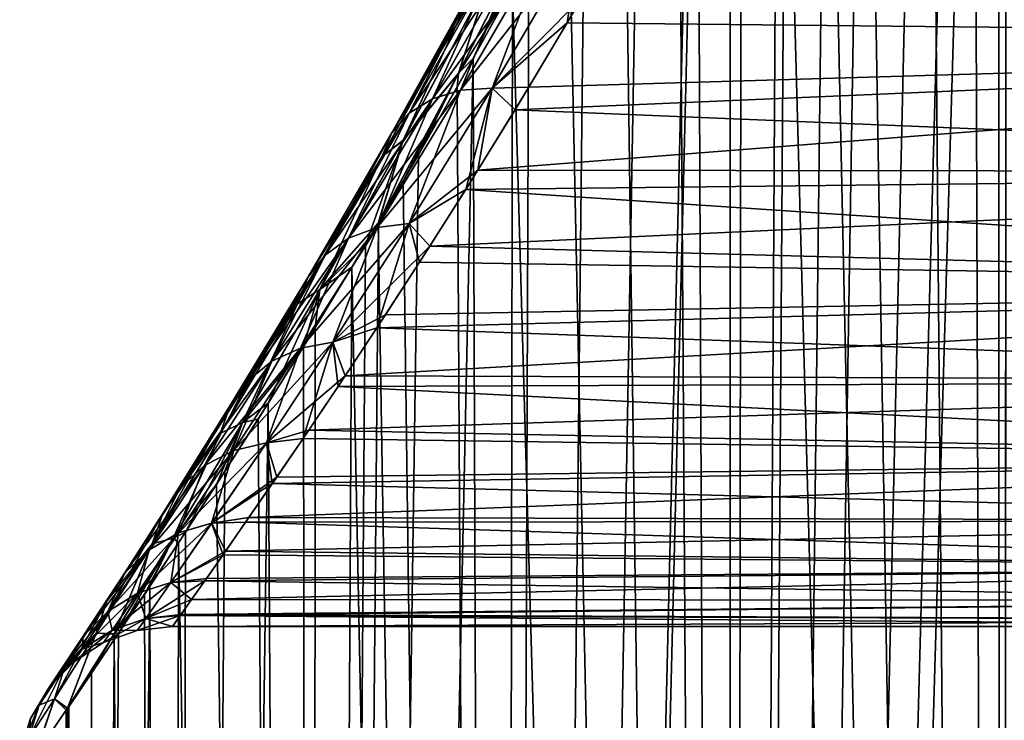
# Model space of a CAD drawing. Header units: millimetres. Extents: x -24 to 50, y -104 to 68.
# Tile 10 of 107: x 7.51 to 9.4, y -78.68 to -77.33. Entities that reach past the tile are written whole.
import ezdxf

# ---------------------------------------------------------------- set-up
doc = ezdxf.new("R2010")
doc.units = ezdxf.units.MM
doc.header["$LTSCALE"] = 65.185185
for name, color, linetype in [('64', 7, 'CONTINUOUS'), ('68', 7, 'CONTINUOUS'), ('82', 7, 'CONTINUOUS')]:
    doc.layers.add(name, color=color, linetype=linetype)

msp = doc.modelspace()

# ---------------------------------------------------------------- linework, layer by layer
at = {"layer": '64', "color": 253, "linetype": 'Continuous', "true_color": 0xaab4c3}
for points in [[(9.6738, -43.8105, -5.2803), (9.3999, -92, -4.9889), (9.5452, -43.4712, -5.1473), (9.6738, -43.8105, -5.2803)], [(9.3999, -92, -4.9889), (9.4098, -74, -5), (9.5452, -43.4712, -5.1473), (9.3999, -92, -4.9889)], [(9.8345, -44.1329, -5.4376), (9.3999, -92, -4.9889), (9.6738, -43.8105, -5.2803), (9.8345, -44.1329, -5.4376)], [(9.9924, -89, -5.5833), (9.3999, -92, -4.9889), (9.8345, -44.1329, -5.4376), (9.9924, -89, -5.5833)], [(9.4098, -74, 5), (9.3931, -74.4153, 4.9813), (9.3999, -92, 4.9889), (9.4098, -74, 5)], [(9.3933, -74.4131, -4.9814), (9.4098, -74, -5), (9.3999, -92, -4.9889), (9.3933, -74.4131, -4.9814)], [(9.9924, -92, 5.5833), (9.4098, -74, 5), (9.3999, -92, 4.9889), (9.9924, -92, 5.5833)], [(9.343, -74.8324, -4.9242), (9.3933, -74.4131, -4.9814), (8.8776, -92, -4.332), (9.343, -74.8324, -4.9242)], [(8.8776, -92, -4.332), (9.3933, -74.4131, -4.9814), (9.3999, -92, -4.9889), (8.8776, -92, -4.332)], [(9.3931, -74.4153, 4.9813), (9.3422, -74.8375, 4.9233), (9.3999, -92, 4.9889), (9.3931, -74.4153, 4.9813)], [(9.2592, -75.2543, -4.8263), (9.343, -74.8324, -4.9242), (8.8776, -92, -4.332), (9.2592, -75.2543, -4.8263)], [(9.3422, -74.8375, 4.9233), (9.2553, -75.2704, 4.8217), (9.3999, -92, 4.9889), (9.3422, -74.8375, 4.9233)], [(9.1404, -75.6862, -4.6813), (9.2592, -75.2543, -4.8263), (8.8776, -92, -4.332), (9.1404, -75.6862, -4.6813)], [(9.2553, -75.2704, 4.8217), (9.1309, -75.7162, 4.6695), (9.3999, -92, 4.9889), (9.2553, -75.2704, 4.8217)], [(9.0679, -75.9057, -4.5891), (9.1404, -75.6862, -4.6813), (8.8776, -92, -4.332), (9.0679, -75.9057, -4.5891)], [(9.1309, -75.7162, 4.6695), (9.0547, -75.9432, 4.572), (9.3999, -92, 4.9889), (9.1309, -75.7162, 4.6695)], [(8.9869, -76.1266, -4.4825), (9.0679, -75.9057, -4.5891), (8.8776, -92, -4.332), (8.9869, -76.1266, -4.4825)], [(9.0547, -75.9432, 4.572), (8.9694, -76.1717, 4.459), (9.3999, -92, 4.9889), (9.0547, -75.9432, 4.572)], [(8.8982, -76.3479, -4.361), (8.9869, -76.1266, -4.4825), (8.8776, -92, -4.332), (8.8982, -76.3479, -4.361)], [(8.9694, -76.1717, 4.459), (8.8762, -76.4001, 4.33), (8.8776, -92, 4.332), (8.9694, -76.1717, 4.459)], [(9.3999, -92, 4.9889), (8.9694, -76.1717, 4.459), (8.8776, -92, 4.332), (9.3999, -92, 4.9889)], [(8.813, -76.5452, -4.2392), (8.8982, -76.3479, -4.361), (8.8776, -92, -4.332), (8.813, -76.5452, -4.2392)], [(8.8762, -76.4001, 4.33), (8.8133, -76.5446, 4.2396), (8.8776, -92, 4.332), (8.8762, -76.4001, 4.33)], [(8.8026, -76.5684, -4.224), (8.813, -76.5452, -4.2392), (8.4319, -92, -3.6208), (8.8026, -76.5684, -4.224)], [(8.4319, -92, -3.6208), (8.813, -76.5452, -4.2392), (8.8776, -92, -4.332), (8.4319, -92, -3.6208)], [(8.8133, -76.5446, 4.2396), (8.7763, -76.6264, 4.1851), (8.8776, -92, 4.332), (8.8133, -76.5446, 4.2396)], [(8.7011, -76.7868, -4.071), (8.8026, -76.5684, -4.224), (8.4319, -92, -3.6208), (8.7011, -76.7868, -4.071)], [(8.7763, -76.6264, 4.1851), (8.6713, -76.8481, 4.0247), (8.8776, -92, 4.332), (8.7763, -76.6264, 4.1851)], [(8.5955, -77.0004, -3.9028), (8.7011, -76.7868, -4.071), (8.4319, -92, -3.6208), (8.5955, -77.0004, -3.9028)], [(8.6713, -76.8481, 4.0247), (8.5639, -77.062, 3.8505), (8.8776, -92, 4.332), (8.6713, -76.8481, 4.0247)], [(8.4879, -77.2067, -3.7205), (8.5955, -77.0004, -3.9028), (8.4319, -92, -3.6208), (8.4879, -77.2067, -3.7205)], [(8.5639, -77.062, 3.8505), (8.4559, -77.2662, 3.6639), (8.8776, -92, 4.332), (8.5639, -77.062, 3.8505)], [(8.3803, -77.4037, -3.5255), (8.4879, -77.2067, -3.7205), (8.4319, -92, -3.6208), (8.3803, -77.4037, -3.5255)], [(8.4559, -77.2662, 3.6639), (8.3492, -77.4591, 3.4665), (8.4319, -92, 3.6208), (8.4559, -77.2662, 3.6639)], [(8.8776, -92, 4.332), (8.4559, -77.2662, 3.6639), (8.4319, -92, 3.6208), (8.8776, -92, 4.332)], [(8.2745, -77.5897, -3.3193), (8.3803, -77.4037, -3.5255), (8.0685, -92, -2.8643), (8.2745, -77.5897, -3.3193)], [(8.0685, -92, -2.8643), (8.3803, -77.4037, -3.5255), (8.4319, -92, -3.6208), (8.0685, -92, -2.8643)], [(8.3492, -77.4591, 3.4665), (8.2455, -77.6396, 3.2598), (8.4319, -92, 3.6208), (8.3492, -77.4591, 3.4665)], [(8.1975, -77.7211, -3.1584), (8.2745, -77.5897, -3.3193), (8.0685, -92, -2.8643), (8.1975, -77.7211, -3.1584)], [(8.2455, -77.6396, 3.2598), (8.1973, -77.7214, 3.158), (8.4319, -92, 3.6208), (8.2455, -77.6396, 3.2598)], [(8.1724, -77.7631, -3.104), (8.1975, -77.7211, -3.1584), (8.0685, -92, -2.8643), (8.1724, -77.7631, -3.104)], [(8.1973, -77.7214, 3.158), (8.1463, -77.8066, 3.0458), (8.4319, -92, 3.6208), (8.1973, -77.7214, 3.158)], [(8.0756, -77.9228, -2.8814), (8.1724, -77.7631, -3.104), (8.0685, -92, -2.8643), (8.0756, -77.9228, -2.8814)], [(8.1463, -77.8066, 3.0458), (8.0527, -77.9599, 2.8259), (8.0685, -92, 2.8643), (8.1463, -77.8066, 3.0458)], [(8.4319, -92, 3.6208), (8.1463, -77.8066, 3.0458), (8.0685, -92, 2.8643), (8.4319, -92, 3.6208)], [(7.9849, -78.0686, -2.6531), (8.0756, -77.9228, -2.8814), (8.0685, -92, -2.8643), (7.9849, -78.0686, -2.6531)], [(8.0527, -77.9599, 2.8259), (7.9654, -78.0995, 2.601), (8.0685, -92, 2.8643), (8.0527, -77.9599, 2.8259)], [(7.9013, -78.2002, -2.4203), (7.9849, -78.0686, -2.6531), (7.7919, -92, -2.072), (7.9013, -78.2002, -2.4203)], [(7.7919, -92, -2.072), (7.9849, -78.0686, -2.6531), (8.0685, -92, -2.8643), (7.7919, -92, -2.072)], [(7.9654, -78.0995, 2.601), (7.885, -78.2255, 2.372), (8.0685, -92, 2.8643), (7.9654, -78.0995, 2.601)], [(7.8251, -78.3178, -2.1842), (7.9013, -78.2002, -2.4203), (7.7919, -92, -2.072), (7.8251, -78.3178, -2.1842)], [(7.885, -78.2255, 2.372), (7.8117, -78.3382, 2.1399), (8.0685, -92, 2.8643), (7.885, -78.2255, 2.372)], [(7.7567, -78.4218, -1.9455), (7.8251, -78.3178, -2.1842), (7.7919, -92, -2.072), (7.7567, -78.4218, -1.9455)], [(7.8117, -78.3382, 2.1399), (7.746, -78.4379, 1.9052), (7.7919, -92, 2.072), (7.8117, -78.3382, 2.1399)], [(8.0685, -92, 2.8643), (7.8117, -78.3382, 2.1399), (7.7919, -92, 2.072), (8.0685, -92, 2.8643)], [(7.6963, -78.5124, -1.7049), (7.7567, -78.4218, -1.9455), (7.6055, -92, -1.2537), (7.6963, -78.5124, -1.7049)], [(7.6055, -92, -1.2537), (7.7567, -78.4218, -1.9455), (7.7919, -92, -2.072), (7.6055, -92, -1.2537)], [(7.746, -78.4379, 1.9052), (7.688, -78.5248, 1.6687), (7.7919, -92, 2.072), (7.746, -78.4379, 1.9052)], [(7.6441, -78.5899, -1.4632), (7.6963, -78.5124, -1.7049), (7.6055, -92, -1.2537), (7.6441, -78.5899, -1.4632)], [(7.688, -78.5248, 1.6687), (7.5979, -78.6578, 1.208), (7.6055, -92, 1.2537), (7.688, -78.5248, 1.6687)], [(7.7919, -92, 2.072), (7.688, -78.5248, 1.6687), (7.6055, -92, 1.2537), (7.7919, -92, 2.072)], [(7.6001, -78.6547, -1.221), (7.6441, -78.5899, -1.4632), (7.6055, -92, -1.2537), (7.6001, -78.6547, -1.221)], [(7.598, -78.6577, -1.2084), (7.6001, -78.6547, -1.221), (7.5117, -92, -0.4196), (7.598, -78.6577, -1.2084)], [(7.5117, -92, -0.4196), (7.6001, -78.6547, -1.221), (7.6055, -92, -1.2537), (7.5117, -92, -0.4196)], [(7.5362, -78.7477, -0.7361), (7.598, -78.6577, -1.2084), (7.5117, -92, -0.4196), (7.5362, -78.7477, -0.7361)], [(7.5954, -78.6615, 1.1925), (7.534, -78.7509, 0.7132), (7.6055, -92, 1.2537), (7.5954, -78.6615, 1.1925)], [(7.5979, -78.6578, 1.208), (7.5954, -78.6615, 1.1925), (7.6055, -92, 1.2537), (7.5979, -78.6578, 1.208)]]:
    msp.add_3dface(points, dxfattribs=at)
at = {"layer": '68', "color": 253, "linetype": 'Continuous', "true_color": 0xaab4c3}
for points in [[(11.9307, -77.0693, -3.2908), (8.5906, -77.2854, -3.0751), (11.634, -77.366, -2.9866), (11.9307, -77.0693, -3.2908)], [(11.6339, -77.3661, 2.9865), (8.6661, -77.154, 3.2098), (11.9307, -77.0693, 3.2908), (11.6339, -77.3661, 2.9865)], [(8.5617, -77.3347, 3.0216), (8.6661, -77.154, 3.2098), (11.6339, -77.3661, 2.9865), (8.5617, -77.3347, 3.0216)], [(8.5906, -77.2854, -3.0751), (8.4876, -77.4589, -2.8785), (11.634, -77.366, -2.9866), (8.5906, -77.2854, -3.0751)], [(8.4612, -77.5024, 2.8255), (8.5617, -77.3347, 3.0216), (11.6339, -77.3661, 2.9865), (8.4612, -77.5024, 2.8255)], [(8.4876, -77.4589, -2.8785), (8.3891, -77.6193, -2.674), (11.634, -77.366, -2.9866), (8.4876, -77.4589, -2.8785)], [(11.634, -77.366, -2.9866), (8.3891, -77.6193, -2.674), (11.377, -77.623, -2.6691), (11.634, -77.366, -2.9866)], [(11.3769, -77.623, 2.669), (8.4612, -77.5024, 2.8255), (11.6339, -77.3661, 2.9865), (11.3769, -77.623, 2.669)], [(8.3659, -77.6565, 2.623), (8.4612, -77.5024, 2.8255), (11.3769, -77.623, 2.669), (8.3659, -77.6565, 2.623)], [(8.3891, -77.6193, -2.674), (8.2967, -77.7657, -2.4636), (11.377, -77.623, -2.6691), (8.3891, -77.6193, -2.674)], [(11.377, -77.623, -2.6691), (8.2967, -77.7657, -2.4636), (11.1578, -77.8422, -2.3425), (11.377, -77.623, -2.6691)], [(11.1577, -77.8423, 2.3424), (8.3659, -77.6565, 2.623), (11.3769, -77.623, 2.669), (11.1577, -77.8423, 2.3424)], [(8.2768, -77.7967, 2.4155), (8.3659, -77.6565, 2.623), (11.1577, -77.8423, 2.3424), (8.2768, -77.7967, 2.4155)], [(8.2967, -77.7657, -2.4636), (8.2112, -77.898, -2.2485), (11.1578, -77.8422, -2.3425), (8.2967, -77.7657, -2.4636)], [(8.1946, -77.9234, 2.2039), (8.2768, -77.7967, 2.4155), (11.1577, -77.8423, 2.3424), (8.1946, -77.9234, 2.2039)], [(8.2112, -77.898, -2.2485), (8.1333, -78.0162, -2.0298), (11.1578, -77.8422, -2.3425), (8.2112, -77.898, -2.2485)], [(11.1578, -77.8422, -2.3425), (8.1333, -78.0162, -2.0298), (10.9741, -78.0259, -2.0106), (11.1578, -77.8422, -2.3425)], [(10.9741, -78.0259, 2.0105), (8.1946, -77.9234, 2.2039), (11.1577, -77.8423, 2.3424), (10.9741, -78.0259, 2.0105)], [(8.1196, -78.0367, 1.9888), (8.1946, -77.9234, 2.2039), (10.9741, -78.0259, 2.0105), (8.1196, -78.0367, 1.9888)], [(8.1333, -78.0162, -2.0298), (8.0632, -78.1206, -1.8084), (10.9741, -78.0259, -2.0106), (8.1333, -78.0162, -2.0298)], [(10.9741, -78.0259, -2.0106), (8.0632, -78.1206, -1.8084), (10.8236, -78.1764, -1.6757), (10.9741, -78.0259, -2.0106)], [(10.8236, -78.1764, 1.6756), (8.1196, -78.0367, 1.9888), (10.9741, -78.0259, 2.0105), (10.8236, -78.1764, 1.6756)], [(8.0523, -78.1368, 1.7712), (8.1196, -78.0367, 1.9888), (10.8236, -78.1764, 1.6756), (8.0523, -78.1368, 1.7712)], [(8.0632, -78.1206, -1.8084), (8.0013, -78.2116, -1.585), (10.8236, -78.1764, -1.6757), (8.0632, -78.1206, -1.8084)], [(7.9928, -78.224, 1.5516), (8.0523, -78.1368, 1.7712), (10.8236, -78.1764, 1.6756), (7.9928, -78.224, 1.5516)], [(8.0013, -78.2116, -1.585), (7.9477, -78.2894, -1.3604), (10.8236, -78.1764, -1.6757), (8.0013, -78.2116, -1.585)], [(10.8236, -78.1764, -1.6757), (7.9477, -78.2894, -1.3604), (10.7043, -78.2957, -1.3405), (10.8236, -78.1764, -1.6757)], [(10.7043, -78.2957, 1.3404), (7.9928, -78.224, 1.5516), (10.8236, -78.1764, 1.6756), (10.7043, -78.2957, 1.3404)], [(7.9413, -78.2987, 1.3307), (7.9928, -78.224, 1.5516), (10.7043, -78.2957, 1.3404), (7.9413, -78.2987, 1.3307)], [(7.9477, -78.2894, -1.3604), (7.9026, -78.3545, -1.1352), (10.7043, -78.2957, -1.3405), (7.9477, -78.2894, -1.3604)], [(7.8978, -78.3612, 1.109), (7.9413, -78.2987, 1.3307), (10.6138, -78.3862, 1.0057), (7.8978, -78.3612, 1.109)], [(10.7043, -78.2957, -1.3405), (7.9026, -78.3545, -1.1352), (10.6139, -78.3862, -1.0058), (10.7043, -78.2957, -1.3405)], [(10.6138, -78.3862, 1.0057), (7.9413, -78.2987, 1.3307), (10.7043, -78.2957, 1.3404), (10.6138, -78.3862, 1.0057)], [(7.8624, -78.4118, 0.8866), (7.8978, -78.3612, 1.109), (10.6138, -78.3862, 1.0057), (7.8624, -78.4118, 0.8866)], [(7.9026, -78.3545, -1.1352), (7.8657, -78.4071, -0.9098), (10.6139, -78.3862, -1.0058), (7.9026, -78.3545, -1.1352)], [(7.8657, -78.4071, -0.9098), (7.8371, -78.4477, -0.6843), (10.6139, -78.3862, -1.0058), (7.8657, -78.4071, -0.9098)], [(10.6139, -78.3862, -1.0058), (7.8371, -78.4477, -0.6843), (10.5504, -78.4496, -0.6714), (10.6139, -78.3862, -1.0058)], [(10.5503, -78.4497, 0.6713), (7.8624, -78.4118, 0.8866), (10.6138, -78.3862, 1.0057), (10.5503, -78.4497, 0.6713)], [(7.8153, -78.4785, 0.4398), (7.8624, -78.4118, 0.8866), (10.5503, -78.4497, 0.6713), (7.8153, -78.4785, 0.4398)], [(10.5126, -78.4874, 0.336), (7.8153, -78.4785, 0.4398), (10.5503, -78.4497, 0.6713), (10.5126, -78.4874, 0.336)], [(7.8371, -78.4477, -0.6843), (7.8167, -78.4765, -0.4588), (10.5504, -78.4496, -0.6714), (7.8371, -78.4477, -0.6843)], [(10.5504, -78.4496, -0.6714), (7.8167, -78.4765, -0.4588), (10.5126, -78.4874, -0.3361), (10.5504, -78.4496, -0.6714)], [(7.8167, -78.4765, -0.4588), (7.8, -78.5, -0.0086), (10.5126, -78.4874, -0.3361), (7.8167, -78.4765, -0.4588)], [(7.8, -78.5, -0.0086), (7.8153, -78.4785, 0.4398), (10.5, -78.5), (7.8, -78.5, -0.0086)], [(10.5, -78.5), (7.8153, -78.4785, 0.4398), (10.5126, -78.4874, 0.336), (10.5, -78.5)], [(10.5126, -78.4874, -0.3361), (7.8, -78.5, -0.0086), (10.5, -78.5), (10.5126, -78.4874, -0.3361)]]:
    msp.add_3dface(points, dxfattribs=at)
at = {"layer": '82', "color": 253, "linetype": 'Continuous', "true_color": 0xaab4c3}
for points in [[(8.3517, -77.4323, 3.4702), (8.4559, -77.2662, 3.6639), (8.5092, -77.1202, 3.7534), (8.3517, -77.4323, 3.4702)], [(8.3517, -77.4323, 3.4702), (8.5092, -77.1202, 3.7534), (8.4118, -77.2463, 3.5532), (8.3517, -77.4323, 3.4702)], [(8.3803, -77.4037, -3.5255), (8.3518, -77.4321, -3.4704), (8.5093, -77.1201, -3.7535), (8.3803, -77.4037, -3.5255)], [(8.3518, -77.4321, -3.4704), (8.4119, -77.2461, -3.5534), (8.5093, -77.1201, -3.7535), (8.3518, -77.4321, -3.4704)], [(8.4879, -77.2067, -3.7205), (8.3803, -77.4037, -3.5255), (8.5093, -77.1201, -3.7535), (8.4879, -77.2067, -3.7205)], [(8.4719, -77.1826, -3.278), (8.3016, -77.4812, -2.959), (8.526, -77.1707, -3.2371), (8.4719, -77.1826, -3.278)], [(8.526, -77.1707, -3.2371), (8.3016, -77.4812, -2.959), (8.3561, -77.4649, -2.92), (8.526, -77.1707, -3.2371)], [(8.526, -77.1707, -3.2371), (8.3561, -77.4649, -2.92), (8.5867, -77.1705, -3.2045), (8.526, -77.1707, -3.2371)], [(8.5867, -77.1705, -3.2045), (8.3561, -77.4649, -2.92), (8.4171, -77.4611, -2.8882), (8.5867, -77.1705, -3.2045)], [(8.3561, -77.4649, 2.9199), (8.4718, -77.1827, 3.278), (8.526, -77.1707, 3.2371), (8.3561, -77.4649, 2.9199)], [(8.3561, -77.4649, 2.9199), (8.526, -77.1707, 3.2371), (8.4171, -77.4611, 2.8881), (8.3561, -77.4649, 2.9199)], [(8.5617, -77.3347, 3.0216), (8.4171, -77.4611, 2.8881), (8.5867, -77.1705, 3.2045), (8.5617, -77.3347, 3.0216)], [(8.5906, -77.2854, -3.0751), (8.5867, -77.1705, -3.2045), (8.4171, -77.4611, -2.8882), (8.5906, -77.2854, -3.0751)], [(8.4171, -77.4611, 2.8881), (8.526, -77.1707, 3.2371), (8.5867, -77.1705, 3.2045), (8.4171, -77.4611, 2.8881)], [(8.6661, -77.154, 3.2098), (8.5617, -77.3347, 3.0216), (8.5867, -77.1705, 3.2045), (8.6661, -77.154, 3.2098)], [(8.4271, -77.2058, -3.3251), (8.2566, -77.5092, -3.0031), (8.4719, -77.1826, -3.278), (8.4271, -77.2058, -3.3251)], [(8.4719, -77.1826, -3.278), (8.2566, -77.5092, -3.0031), (8.3016, -77.4812, -2.959), (8.4719, -77.1826, -3.278)], [(8.3016, -77.4813, 2.9589), (8.4271, -77.2058, 3.3251), (8.4718, -77.1827, 3.278), (8.3016, -77.4813, 2.9589)], [(8.3016, -77.4813, 2.9589), (8.4718, -77.1827, 3.278), (8.3561, -77.4649, 2.9199), (8.3016, -77.4813, 2.9589)], [(8.3941, -77.2389, -3.3758), (8.2235, -77.5472, -3.0501), (8.4271, -77.2058, -3.3251), (8.3941, -77.2389, -3.3758)], [(8.4271, -77.2058, -3.3251), (8.2235, -77.5472, -3.0501), (8.2566, -77.5092, -3.0031), (8.4271, -77.2058, -3.3251)], [(8.2566, -77.5092, 3.0031), (8.3941, -77.2389, 3.3758), (8.4271, -77.2058, 3.3251), (8.2566, -77.5092, 3.0031)], [(8.2566, -77.5092, 3.0031), (8.4271, -77.2058, 3.3251), (8.3016, -77.4813, 2.9589), (8.2566, -77.5092, 3.0031)], [(8.3747, -77.2801, -3.4275), (8.2039, -77.5934, -3.0974), (8.3941, -77.2389, -3.3758), (8.3747, -77.2801, -3.4275)], [(8.3941, -77.2389, -3.3758), (8.2039, -77.5934, -3.0974), (8.2235, -77.5472, -3.0501), (8.3941, -77.2389, -3.3758)], [(8.2235, -77.5472, 3.05), (8.3747, -77.2802, 3.4275), (8.3941, -77.2389, 3.3758), (8.2235, -77.5472, 3.05)], [(8.2235, -77.5472, 3.05), (8.3941, -77.2389, 3.3758), (8.2566, -77.5092, 3.0031), (8.2235, -77.5472, 3.05)], [(8.2449, -77.5616, 3.2371), (8.3517, -77.4323, 3.4702), (8.4118, -77.2463, 3.5532), (8.2449, -77.5616, 3.2371)], [(8.2449, -77.5616, 3.2371), (8.4118, -77.2463, 3.5532), (8.3747, -77.2802, 3.4275), (8.2449, -77.5616, 3.2371)], [(8.4119, -77.2461, -3.5534), (8.245, -77.5614, -3.2373), (8.3747, -77.2801, -3.4275), (8.4119, -77.2461, -3.5534)], [(8.245, -77.5614, -3.2373), (8.4119, -77.2461, -3.5534), (8.3518, -77.4321, -3.4704), (8.245, -77.5614, -3.2373)], [(8.3492, -77.4591, 3.4665), (8.4559, -77.2662, 3.6639), (8.3517, -77.4323, 3.4702), (8.3492, -77.4591, 3.4665)], [(8.3747, -77.2801, -3.4275), (8.245, -77.5614, -3.2373), (8.2039, -77.5934, -3.0974), (8.3747, -77.2801, -3.4275)], [(8.2039, -77.5934, 3.0973), (8.2449, -77.5616, 3.2371), (8.3747, -77.2802, 3.4275), (8.2039, -77.5934, 3.0973)], [(8.2039, -77.5934, 3.0973), (8.3747, -77.2802, 3.4275), (8.2235, -77.5472, 3.05), (8.2039, -77.5934, 3.0973)], [(8.4876, -77.4589, -2.8785), (8.5906, -77.2854, -3.0751), (8.4171, -77.4611, -2.8882), (8.4876, -77.4589, -2.8785)], [(8.5617, -77.3347, 3.0216), (8.4612, -77.5024, 2.8255), (8.4171, -77.4611, 2.8881), (8.5617, -77.3347, 3.0216)], [(8.3803, -77.4037, -3.5255), (8.2745, -77.5897, -3.3193), (8.3518, -77.4321, -3.4704), (8.3803, -77.4037, -3.5255)], [(8.1973, -77.7214, 3.158), (8.2455, -77.6396, 3.2598), (8.3517, -77.4323, 3.4702), (8.1973, -77.7214, 3.158)], [(8.1973, -77.7214, 3.158), (8.3517, -77.4323, 3.4702), (8.2449, -77.5616, 3.2371), (8.1973, -77.7214, 3.158)], [(8.2745, -77.5897, -3.3193), (8.1975, -77.7211, -3.1584), (8.3518, -77.4321, -3.4704), (8.2745, -77.5897, -3.3193)], [(8.1975, -77.7211, -3.1584), (8.245, -77.5614, -3.2373), (8.3518, -77.4321, -3.4704), (8.1975, -77.7211, -3.1584)], [(8.2455, -77.6396, 3.2598), (8.3492, -77.4591, 3.4665), (8.3517, -77.4323, 3.4702), (8.2455, -77.6396, 3.2598)], [(8.3016, -77.4812, -2.959), (8.14, -77.7506, -2.609), (8.3561, -77.4649, -2.92), (8.3016, -77.4812, -2.959)], [(8.3561, -77.4649, -2.92), (8.14, -77.7506, -2.609), (8.1949, -77.7299, -2.5728), (8.3561, -77.4649, -2.92)], [(8.3561, -77.4649, -2.92), (8.1949, -77.7299, -2.5728), (8.4171, -77.4611, -2.8882), (8.3561, -77.4649, -2.92)], [(8.4171, -77.4611, -2.8882), (8.1949, -77.7299, -2.5728), (8.2565, -77.7222, -2.5428), (8.4171, -77.4611, -2.8882)], [(8.1949, -77.7299, 2.5728), (8.3016, -77.4813, 2.9589), (8.3561, -77.4649, 2.9199), (8.1949, -77.7299, 2.5728)], [(8.1949, -77.7299, 2.5728), (8.3561, -77.4649, 2.9199), (8.2565, -77.7222, 2.5428), (8.1949, -77.7299, 2.5728)], [(8.3659, -77.6565, 2.623), (8.2565, -77.7222, 2.5428), (8.4171, -77.4611, 2.8881), (8.3659, -77.6565, 2.623)], [(8.3891, -77.6193, -2.674), (8.4171, -77.4611, -2.8882), (8.2565, -77.7222, -2.5428), (8.3891, -77.6193, -2.674)], [(8.2565, -77.7222, 2.5428), (8.3561, -77.4649, 2.9199), (8.4171, -77.4611, 2.8881), (8.2565, -77.7222, 2.5428)], [(8.4612, -77.5024, 2.8255), (8.3659, -77.6565, 2.623), (8.4171, -77.4611, 2.8881), (8.4612, -77.5024, 2.8255)], [(8.3891, -77.6193, -2.674), (8.4876, -77.4589, -2.8785), (8.4171, -77.4611, -2.8882), (8.3891, -77.6193, -2.674)], [(8.2566, -77.5092, -3.0031), (8.0946, -77.7833, -2.6493), (8.3016, -77.4812, -2.959), (8.2566, -77.5092, -3.0031)], [(8.3016, -77.4812, -2.959), (8.0946, -77.7833, -2.6493), (8.14, -77.7506, -2.609), (8.3016, -77.4812, -2.959)], [(8.14, -77.7506, 2.609), (8.2566, -77.5092, 3.0031), (8.3016, -77.4813, 2.9589), (8.14, -77.7506, 2.609)], [(8.14, -77.7506, 2.609), (8.3016, -77.4813, 2.9589), (8.1949, -77.7299, 2.5728), (8.14, -77.7506, 2.609)], [(8.2235, -77.5472, -3.0501), (8.0612, -77.8261, -2.6917), (8.2566, -77.5092, -3.0031), (8.2235, -77.5472, -3.0501)], [(8.2566, -77.5092, -3.0031), (8.0612, -77.8261, -2.6917), (8.0946, -77.7833, -2.6493), (8.2566, -77.5092, -3.0031)], [(8.0946, -77.7833, 2.6493), (8.2235, -77.5472, 3.05), (8.2566, -77.5092, 3.0031), (8.0946, -77.7833, 2.6493)], [(8.0946, -77.7833, 2.6493), (8.2566, -77.5092, 3.0031), (8.14, -77.7506, 2.609), (8.0946, -77.7833, 2.6493)], [(8.2039, -77.5934, -3.0974), (8.0415, -77.8769, -2.734), (8.2235, -77.5472, -3.0501), (8.2039, -77.5934, -3.0974)], [(8.2235, -77.5472, -3.0501), (8.0415, -77.8769, -2.734), (8.0612, -77.8261, -2.6917), (8.2235, -77.5472, -3.0501)], [(8.0612, -77.8261, 2.6917), (8.2039, -77.5934, 3.0973), (8.2235, -77.5472, 3.05), (8.0612, -77.8261, 2.6917)], [(8.0612, -77.8261, 2.6917), (8.2235, -77.5472, 3.05), (8.0946, -77.7833, 2.6493), (8.0612, -77.8261, 2.6917)], [(8.0845, -77.8492, 2.8889), (8.1973, -77.7214, 3.158), (8.2449, -77.5616, 3.2371), (8.0845, -77.8492, 2.8889)], [(8.0845, -77.8492, 2.8889), (8.2449, -77.5616, 3.2371), (8.2039, -77.5934, 3.0973), (8.0845, -77.8492, 2.8889)], [(8.1724, -77.7631, -3.104), (8.0846, -77.8491, -2.8891), (8.245, -77.5614, -3.2373), (8.1724, -77.7631, -3.104)], [(8.245, -77.5614, -3.2373), (8.0846, -77.8491, -2.8891), (8.2039, -77.5934, -3.0974), (8.245, -77.5614, -3.2373)], [(8.1975, -77.7211, -3.1584), (8.1724, -77.7631, -3.104), (8.245, -77.5614, -3.2373), (8.1975, -77.7211, -3.1584)], [(8.0415, -77.8769, 2.734), (8.0845, -77.8492, 2.8889), (8.2039, -77.5934, 3.0973), (8.0415, -77.8769, 2.734)], [(8.2039, -77.5934, -3.0974), (8.0846, -77.8491, -2.8891), (8.0415, -77.8769, -2.734), (8.2039, -77.5934, -3.0974)], [(8.0415, -77.8769, 2.734), (8.2039, -77.5934, 3.0973), (8.0612, -77.8261, 2.6917), (8.0415, -77.8769, 2.734)], [(8.2967, -77.7657, -2.4636), (8.3891, -77.6193, -2.674), (8.2565, -77.7222, -2.5428), (8.2967, -77.7657, -2.4636)], [(8.3659, -77.6565, 2.623), (8.2768, -77.7967, 2.4155), (8.2565, -77.7222, 2.5428), (8.3659, -77.6565, 2.623)], [(8.1949, -77.7299, -2.5728), (8.0474, -77.9628, -2.1972), (8.2565, -77.7222, -2.5428), (8.1949, -77.7299, -2.5728)], [(8.2565, -77.7222, -2.5428), (8.0474, -77.9628, -2.1972), (8.1097, -77.9512, -2.17), (8.2565, -77.7222, -2.5428)], [(8.1463, -77.8066, 3.0458), (8.1973, -77.7214, 3.158), (8.0845, -77.8492, 2.8889), (8.1463, -77.8066, 3.0458)], [(8.1946, -77.9234, 2.2039), (8.1097, -77.9512, 2.17), (8.2565, -77.7222, 2.5428), (8.1946, -77.9234, 2.2039)], [(8.2967, -77.7657, -2.4636), (8.2565, -77.7222, -2.5428), (8.1097, -77.9512, -2.17), (8.2967, -77.7657, -2.4636)], [(8.1097, -77.9512, 2.17), (8.1949, -77.7299, 2.5728), (8.2565, -77.7222, 2.5428), (8.1097, -77.9512, 2.17)], [(8.2768, -77.7967, 2.4155), (8.1946, -77.9234, 2.2039), (8.2565, -77.7222, 2.5428), (8.2768, -77.7967, 2.4155)], [(8.14, -77.7506, -2.609), (7.9919, -77.9878, -2.2295), (8.1949, -77.7299, -2.5728), (8.14, -77.7506, -2.609)], [(8.1949, -77.7299, -2.5728), (7.9919, -77.9878, -2.2295), (8.0474, -77.9628, -2.1972), (8.1949, -77.7299, -2.5728)], [(8.0474, -77.9628, 2.1972), (8.14, -77.7506, 2.609), (8.1949, -77.7299, 2.5728), (8.0474, -77.9628, 2.1972)], [(8.0474, -77.9628, 2.1972), (8.1949, -77.7299, 2.5728), (8.1097, -77.9512, 2.17), (8.0474, -77.9628, 2.1972)], [(8.0946, -77.7833, -2.6493), (7.946, -78.0249, -2.2651), (8.14, -77.7506, -2.609), (8.0946, -77.7833, -2.6493)], [(8.14, -77.7506, -2.609), (7.946, -78.0249, -2.2651), (7.9919, -77.9878, -2.2295), (8.14, -77.7506, -2.609)], [(7.9919, -77.9878, 2.2295), (8.0946, -77.7833, 2.6493), (8.14, -77.7506, 2.609), (7.9919, -77.9878, 2.2295)], [(7.9919, -77.9878, 2.2295), (8.14, -77.7506, 2.609), (8.0474, -77.9628, 2.1972), (7.9919, -77.9878, 2.2295)], [(8.1724, -77.7631, -3.104), (8.0756, -77.9228, -2.8814), (8.0846, -77.8491, -2.8891), (8.1724, -77.7631, -3.104)], [(8.2112, -77.898, -2.2485), (8.2967, -77.7657, -2.4636), (8.1097, -77.9512, -2.17), (8.2112, -77.898, -2.2485)], [(8.0612, -77.8261, -2.6917), (7.9122, -78.0722, -2.3021), (8.0946, -77.7833, -2.6493), (8.0612, -77.8261, -2.6917)], [(8.0946, -77.7833, -2.6493), (7.9122, -78.0722, -2.3021), (7.946, -78.0249, -2.2651), (8.0946, -77.7833, -2.6493)], [(7.946, -78.025, 2.2651), (8.0612, -77.8261, 2.6917), (8.0946, -77.7833, 2.6493), (7.946, -78.025, 2.2651)], [(7.946, -78.025, 2.2651), (8.0946, -77.7833, 2.6493), (7.9919, -77.9878, 2.2295), (7.946, -78.025, 2.2651)], [(8.0527, -77.9599, 2.8259), (8.1463, -77.8066, 3.0458), (8.0845, -77.8492, 2.8889), (8.0527, -77.9599, 2.8259)], [(8.0415, -77.8769, -2.734), (7.8923, -78.1272, -2.3387), (8.0612, -77.8261, -2.6917), (8.0415, -77.8769, -2.734)], [(8.0612, -77.8261, -2.6917), (7.8923, -78.1272, -2.3387), (7.9122, -78.0722, -2.3021), (8.0612, -77.8261, -2.6917)], [(7.9122, -78.0722, 2.3021), (8.0415, -77.8769, 2.734), (8.0612, -77.8261, 2.6917), (7.9122, -78.0722, 2.3021)], [(7.9122, -78.0722, 2.3021), (8.0612, -77.8261, 2.6917), (7.946, -78.025, 2.2651), (7.9122, -78.0722, 2.3021)], [(7.9351, -78.1063, 2.5098), (8.0527, -77.9599, 2.8259), (8.0845, -77.8492, 2.8889), (7.9351, -78.1063, 2.5098)], [(7.9351, -78.1063, 2.5098), (8.0845, -77.8492, 2.8889), (8.0415, -77.8769, 2.734), (7.9351, -78.1063, 2.5098)], [(7.9849, -78.0686, -2.6531), (7.9352, -78.1061, -2.51), (8.0846, -77.8491, -2.8891), (7.9849, -78.0686, -2.6531)], [(8.0846, -77.8491, -2.8891), (7.9352, -78.1061, -2.51), (8.0415, -77.8769, -2.734), (8.0846, -77.8491, -2.8891)], [(8.0756, -77.9228, -2.8814), (7.9849, -78.0686, -2.6531), (8.0846, -77.8491, -2.8891), (8.0756, -77.9228, -2.8814)], [(7.8923, -78.1272, 2.3387), (7.9351, -78.1063, 2.5098), (8.0415, -77.8769, 2.734), (7.8923, -78.1272, 2.3387)], [(8.0415, -77.8769, -2.734), (7.9352, -78.1061, -2.51), (7.8923, -78.1272, -2.3387), (8.0415, -77.8769, -2.734)], [(7.8923, -78.1272, 2.3387), (8.0415, -77.8769, 2.734), (7.9122, -78.0722, 2.3021), (7.8923, -78.1272, 2.3387)], [(8.1333, -78.0162, -2.0298), (8.2112, -77.898, -2.2485), (8.1097, -77.9512, -2.17), (8.1333, -78.0162, -2.0298)], [(8.1946, -77.9234, 2.2039), (8.1196, -78.0367, 1.9888), (8.1097, -77.9512, 2.17), (8.1946, -77.9234, 2.2039)], [(8.0474, -77.9628, -2.1972), (7.9183, -78.1604, -1.7951), (8.1097, -77.9512, -2.17), (8.0474, -77.9628, -2.1972)], [(8.1097, -77.9512, -2.17), (7.9183, -78.1604, -1.7951), (7.9813, -78.1451, -1.7717), (8.1097, -77.9512, -2.17)], [(8.0523, -78.1368, 1.7712), (7.9813, -78.1451, 1.7716), (8.1097, -77.9512, 2.17), (8.0523, -78.1368, 1.7712)], [(8.1333, -78.0162, -2.0298), (8.1097, -77.9512, -2.17), (7.9813, -78.1451, -1.7717), (8.1333, -78.0162, -2.0298)], [(7.9813, -78.1451, 1.7716), (8.0474, -77.9628, 2.1972), (8.1097, -77.9512, 2.17), (7.9813, -78.1451, 1.7716)], [(8.1196, -78.0367, 1.9888), (8.0523, -78.1368, 1.7712), (8.1097, -77.9512, 2.17), (8.1196, -78.0367, 1.9888)], [(7.9919, -77.9878, -2.2295), (7.8621, -78.1894, -1.8225), (8.0474, -77.9628, -2.1972), (7.9919, -77.9878, -2.2295)], [(8.0474, -77.9628, -2.1972), (7.8621, -78.1894, -1.8225), (7.9183, -78.1604, -1.7951), (8.0474, -77.9628, -2.1972)], [(7.9183, -78.1604, 1.7951), (7.9919, -77.9878, 2.2295), (8.0474, -77.9628, 2.1972), (7.9183, -78.1604, 1.7951)], [(7.9183, -78.1604, 1.7951), (8.0474, -77.9628, 2.1972), (7.9813, -78.1451, 1.7716), (7.9183, -78.1604, 1.7951)], [(7.9654, -78.0995, 2.601), (8.0527, -77.9599, 2.8259), (7.9351, -78.1063, 2.5098), (7.9654, -78.0995, 2.601)], [(7.946, -78.0249, -2.2651), (7.8157, -78.2306, -1.8524), (7.9919, -77.9878, -2.2295), (7.946, -78.0249, -2.2651)], [(7.9919, -77.9878, -2.2295), (7.8157, -78.2306, -1.8524), (7.8621, -78.1894, -1.8225), (7.9919, -77.9878, -2.2295)], [(7.8621, -78.1894, 1.8225), (7.946, -78.025, 2.2651), (7.9919, -77.9878, 2.2295), (7.8621, -78.1894, 1.8225)], [(7.8621, -78.1894, 1.8225), (7.9919, -77.9878, 2.2295), (7.9183, -78.1604, 1.7951), (7.8621, -78.1894, 1.8225)], [(7.9122, -78.0722, -2.3021), (7.7815, -78.2819, -1.8833), (7.946, -78.0249, -2.2651), (7.9122, -78.0722, -2.3021)], [(7.946, -78.0249, -2.2651), (7.7815, -78.2819, -1.8833), (7.8157, -78.2306, -1.8524), (7.946, -78.0249, -2.2651)], [(7.8157, -78.2306, 1.8524), (7.9122, -78.0722, 2.3021), (7.946, -78.025, 2.2651), (7.8157, -78.2306, 1.8524)], [(7.8157, -78.2306, 1.8524), (7.946, -78.025, 2.2651), (7.8621, -78.1894, 1.8225), (7.8157, -78.2306, 1.8524)], [(8.0632, -78.1206, -1.8084), (8.1333, -78.0162, -2.0298), (7.9813, -78.1451, -1.7717), (8.0632, -78.1206, -1.8084)], [(7.8923, -78.1272, -2.3387), (7.7613, -78.3404, -1.9135), (7.9122, -78.0722, -2.3021), (7.8923, -78.1272, -2.3387)], [(7.9122, -78.0722, -2.3021), (7.7613, -78.3404, -1.9135), (7.7815, -78.2819, -1.8833), (7.9122, -78.0722, -2.3021)], [(7.7815, -78.2819, 1.8833), (7.8923, -78.1272, 2.3387), (7.9122, -78.0722, 2.3021), (7.7815, -78.2819, 1.8833)], [(7.7815, -78.2819, 1.8833), (7.9122, -78.0722, 2.3021), (7.8157, -78.2306, 1.8524), (7.7815, -78.2819, 1.8833)], [(7.9849, -78.0686, -2.6531), (7.9013, -78.2002, -2.4203), (7.9352, -78.1061, -2.51), (7.9849, -78.0686, -2.6531)], [(7.885, -78.2255, 2.372), (7.9654, -78.0995, 2.601), (7.9351, -78.1063, 2.5098), (7.885, -78.2255, 2.372)], [(7.8014, -78.3293, 2.1014), (7.885, -78.2255, 2.372), (7.9351, -78.1063, 2.5098), (7.8014, -78.3293, 2.1014)], [(7.8014, -78.3293, 2.1014), (7.9351, -78.1063, 2.5098), (7.8923, -78.1272, 2.3387), (7.8014, -78.3293, 2.1014)], [(7.8251, -78.3178, -2.1842), (7.8015, -78.3291, -2.1017), (7.9352, -78.1061, -2.51), (7.8251, -78.3178, -2.1842)], [(7.9352, -78.1061, -2.51), (7.8015, -78.3291, -2.1017), (7.8923, -78.1272, -2.3387), (7.9352, -78.1061, -2.51)], [(7.9013, -78.2002, -2.4203), (7.8251, -78.3178, -2.1842), (7.9352, -78.1061, -2.51), (7.9013, -78.2002, -2.4203)], [(8.0013, -78.2116, -1.585), (8.0632, -78.1206, -1.8084), (7.9813, -78.1451, -1.7717), (8.0013, -78.2116, -1.585)], [(7.7613, -78.3405, 1.9135), (7.8014, -78.3293, 2.1014), (7.8923, -78.1272, 2.3387), (7.7613, -78.3405, 1.9135)], [(7.8923, -78.1272, -2.3387), (7.8015, -78.3291, -2.1017), (7.7613, -78.3404, -1.9135), (7.8923, -78.1272, -2.3387)], [(7.7613, -78.3405, 1.9135), (7.8923, -78.1272, 2.3387), (7.7815, -78.2819, 1.8833), (7.7613, -78.3405, 1.9135)], [(8.0523, -78.1368, 1.7712), (7.9928, -78.224, 1.5516), (7.9813, -78.1451, 1.7716), (8.0523, -78.1368, 1.7712)], [(7.8621, -78.1894, -1.8225), (7.7553, -78.3516, -1.3911), (7.9183, -78.1604, -1.7951), (7.8621, -78.1894, -1.8225)], [(7.9183, -78.1604, -1.7951), (7.7553, -78.3516, -1.3911), (7.8121, -78.3191, -1.3695), (7.9183, -78.1604, -1.7951)], [(7.9183, -78.1604, -1.7951), (7.8121, -78.3191, -1.3695), (7.9813, -78.1451, -1.7717), (7.9183, -78.1604, -1.7951)], [(7.9813, -78.1451, -1.7717), (7.8121, -78.3191, -1.3695), (7.8759, -78.3006, -1.3508), (7.9813, -78.1451, -1.7717)], [(7.8121, -78.3191, 1.3695), (7.8621, -78.1894, 1.8225), (7.9183, -78.1604, 1.7951), (7.8121, -78.3191, 1.3695)], [(7.8121, -78.3191, 1.3695), (7.9183, -78.1604, 1.7951), (7.8758, -78.3006, 1.3508), (7.8121, -78.3191, 1.3695)], [(7.9928, -78.224, 1.5516), (7.8758, -78.3006, 1.3508), (7.9813, -78.1451, 1.7716), (7.9928, -78.224, 1.5516)], [(7.8758, -78.3006, 1.3508), (7.9183, -78.1604, 1.7951), (7.9813, -78.1451, 1.7716), (7.8758, -78.3006, 1.3508)], [(8.0013, -78.2116, -1.585), (7.9813, -78.1451, -1.7717), (7.8759, -78.3006, -1.3508), (8.0013, -78.2116, -1.585)], [(7.8157, -78.2306, -1.8524), (7.7083, -78.3963, -1.4144), (7.8621, -78.1894, -1.8225), (7.8157, -78.2306, -1.8524)], [(7.8621, -78.1894, -1.8225), (7.7083, -78.3963, -1.4144), (7.7553, -78.3516, -1.3911), (7.8621, -78.1894, -1.8225)], [(7.7553, -78.3516, 1.391), (7.8157, -78.2306, 1.8524), (7.8621, -78.1894, 1.8225), (7.7553, -78.3516, 1.391)], [(7.7553, -78.3516, 1.391), (7.8621, -78.1894, 1.8225), (7.8121, -78.3191, 1.3695), (7.7553, -78.3516, 1.391)], [(7.9477, -78.2894, -1.3604), (8.0013, -78.2116, -1.585), (7.8759, -78.3006, -1.3508), (7.9477, -78.2894, -1.3604)], [(7.7815, -78.2819, -1.8833), (7.6737, -78.4509, -1.4384), (7.8157, -78.2306, -1.8524), (7.7815, -78.2819, -1.8833)], [(7.8157, -78.2306, -1.8524), (7.6737, -78.4509, -1.4384), (7.7083, -78.3963, -1.4144), (7.8157, -78.2306, -1.8524)], [(7.7083, -78.3963, 1.4144), (7.7815, -78.2819, 1.8833), (7.8157, -78.2306, 1.8524), (7.7083, -78.3963, 1.4144)], [(7.7083, -78.3963, 1.4144), (7.8157, -78.2306, 1.8524), (7.7553, -78.3516, 1.391), (7.7083, -78.3963, 1.4144)], [(7.8117, -78.3382, 2.1399), (7.885, -78.2255, 2.372), (7.8014, -78.3293, 2.1014), (7.8117, -78.3382, 2.1399)], [(7.9928, -78.224, 1.5516), (7.9413, -78.2987, 1.3307), (7.8758, -78.3006, 1.3508), (7.9928, -78.224, 1.5516)], [(7.7613, -78.3404, -1.9135), (7.6533, -78.5125, -1.4617), (7.7815, -78.2819, -1.8833), (7.7613, -78.3404, -1.9135)], [(7.7815, -78.2819, -1.8833), (7.6533, -78.5125, -1.4617), (7.6737, -78.4509, -1.4384), (7.7815, -78.2819, -1.8833)], [(7.6737, -78.4509, 1.4384), (7.7613, -78.3405, 1.9135), (7.7815, -78.2819, 1.8833), (7.6737, -78.4509, 1.4384)], [(7.6737, -78.4509, 1.4384), (7.7815, -78.2819, 1.8833), (7.7083, -78.3963, 1.4144), (7.6737, -78.4509, 1.4384)], [(7.9026, -78.3545, -1.1352), (7.9477, -78.2894, -1.3604), (7.8759, -78.3006, -1.3508), (7.9026, -78.3545, -1.1352)], [(7.8121, -78.3191, -1.3695), (7.7328, -78.4357, -0.9246), (7.8759, -78.3006, -1.3508), (7.8121, -78.3191, -1.3695)], [(7.8759, -78.3006, -1.3508), (7.7328, -78.4357, -0.9246), (7.7972, -78.4146, -0.9116), (7.8759, -78.3006, -1.3508)], [(7.8978, -78.3612, 1.109), (7.7972, -78.4146, 0.9116), (7.8758, -78.3006, 1.3508), (7.8978, -78.3612, 1.109)], [(7.9026, -78.3545, -1.1352), (7.8759, -78.3006, -1.3508), (7.7972, -78.4146, -0.9116), (7.9026, -78.3545, -1.1352)], [(7.7972, -78.4146, 0.9116), (7.8121, -78.3191, 1.3695), (7.8758, -78.3006, 1.3508), (7.7972, -78.4146, 0.9116)], [(7.9413, -78.2987, 1.3307), (7.8978, -78.3612, 1.109), (7.8758, -78.3006, 1.3508), (7.9413, -78.2987, 1.3307)], [(7.7553, -78.3516, -1.3911), (7.6754, -78.4708, -0.9395), (7.8121, -78.3191, -1.3695), (7.7553, -78.3516, -1.3911)], [(7.8121, -78.3191, -1.3695), (7.6754, -78.4708, -0.9395), (7.7328, -78.4357, -0.9246), (7.8121, -78.3191, -1.3695)], [(7.6876, -78.5144, 1.6663), (7.746, -78.4379, 1.9052), (7.8014, -78.3293, 2.1014), (7.6876, -78.5144, 1.6663)], [(7.6876, -78.5144, 1.6663), (7.8014, -78.3293, 2.1014), (7.7613, -78.3405, 1.9135), (7.6876, -78.5144, 1.6663)], [(7.6963, -78.5124, -1.7049), (7.6877, -78.5143, -1.6667), (7.8015, -78.3291, -2.1017), (7.6963, -78.5124, -1.7049)], [(7.8015, -78.3291, -2.1017), (7.6877, -78.5143, -1.6667), (7.7613, -78.3404, -1.9135), (7.8015, -78.3291, -2.1017)], [(7.7567, -78.4218, -1.9455), (7.6963, -78.5124, -1.7049), (7.8015, -78.3291, -2.1017), (7.7567, -78.4218, -1.9455)], [(7.7328, -78.4357, 0.9246), (7.7553, -78.3516, 1.391), (7.8121, -78.3191, 1.3695), (7.7328, -78.4357, 0.9246)], [(7.7328, -78.4357, 0.9246), (7.8121, -78.3191, 1.3695), (7.7972, -78.4146, 0.9116), (7.7328, -78.4357, 0.9246)], [(7.746, -78.4379, 1.9052), (7.8117, -78.3382, 2.1399), (7.8014, -78.3293, 2.1014), (7.746, -78.4379, 1.9052)], [(7.8251, -78.3178, -2.1842), (7.7567, -78.4218, -1.9455), (7.8015, -78.3291, -2.1017), (7.8251, -78.3178, -2.1842)], [(7.7613, -78.3404, -1.9135), (7.6877, -78.5143, -1.6667), (7.6533, -78.5125, -1.4617), (7.7613, -78.3404, -1.9135)], [(7.6533, -78.5125, 1.4617), (7.6876, -78.5144, 1.6663), (7.7613, -78.3405, 1.9135), (7.6533, -78.5125, 1.4617)], [(7.6533, -78.5125, 1.4617), (7.7613, -78.3405, 1.9135), (7.6737, -78.4509, 1.4384), (7.6533, -78.5125, 1.4617)], [(7.7083, -78.3963, -1.4144), (7.628, -78.5182, -0.9556), (7.7553, -78.3516, -1.3911), (7.7083, -78.3963, -1.4144)], [(7.7553, -78.3516, -1.3911), (7.628, -78.5182, -0.9556), (7.6754, -78.4708, -0.9395), (7.7553, -78.3516, -1.3911)], [(7.6754, -78.4708, 0.9395), (7.7083, -78.3963, 1.4144), (7.7553, -78.3516, 1.391), (7.6754, -78.4708, 0.9395)], [(7.6754, -78.4708, 0.9395), (7.7553, -78.3516, 1.391), (7.7328, -78.4357, 0.9246), (7.6754, -78.4708, 0.9395)], [(7.8657, -78.4071, -0.9098), (7.9026, -78.3545, -1.1352), (7.7972, -78.4146, -0.9116), (7.8657, -78.4071, -0.9098)], [(7.8978, -78.3612, 1.109), (7.8624, -78.4118, 0.8866), (7.7972, -78.4146, 0.9116), (7.8978, -78.3612, 1.109)], [(7.6737, -78.4509, -1.4384), (7.5931, -78.5753, -0.972), (7.7083, -78.3963, -1.4144), (7.6737, -78.4509, -1.4384)], [(7.7083, -78.3963, -1.4144), (7.5931, -78.5753, -0.972), (7.628, -78.5182, -0.9556), (7.7083, -78.3963, -1.4144)], [(7.628, -78.5182, 0.9556), (7.6737, -78.4509, 1.4384), (7.7083, -78.3963, 1.4144), (7.628, -78.5182, 0.9556)], [(7.628, -78.5182, 0.9556), (7.7083, -78.3963, 1.4144), (7.6754, -78.4708, 0.9395), (7.628, -78.5182, 0.9556)], [(7.8371, -78.4477, -0.6843), (7.8657, -78.4071, -0.9098), (7.7972, -78.4146, -0.9116), (7.8371, -78.4477, -0.6843)], [(7.7328, -78.4357, -0.9246), (7.6838, -78.507, -0.4659), (7.7972, -78.4146, -0.9116), (7.7328, -78.4357, -0.9246)], [(7.7972, -78.4146, -0.9116), (7.6838, -78.507, -0.4659), (7.7486, -78.4843, -0.4593), (7.7972, -78.4146, -0.9116)], [(7.7486, -78.4843, 0.4592), (7.7328, -78.4357, 0.9246), (7.7972, -78.4146, 0.9116), (7.7486, -78.4843, 0.4592)], [(7.8624, -78.4118, 0.8866), (7.8153, -78.4785, 0.4398), (7.7486, -78.4843, 0.4592), (7.8624, -78.4118, 0.8866)], [(7.8624, -78.4118, 0.8866), (7.7486, -78.4843, 0.4592), (7.7972, -78.4146, 0.9116), (7.8624, -78.4118, 0.8866)], [(7.8371, -78.4477, -0.6843), (7.7972, -78.4146, -0.9116), (7.7486, -78.4843, -0.4593), (7.8371, -78.4477, -0.6843)], [(7.6754, -78.4708, -0.9395), (7.626, -78.5438, -0.4735), (7.7328, -78.4357, -0.9246), (7.6754, -78.4708, -0.9395)], [(7.7328, -78.4357, -0.9246), (7.626, -78.5438, -0.4735), (7.6838, -78.507, -0.4659), (7.7328, -78.4357, -0.9246)], [(7.6838, -78.507, 0.4659), (7.6754, -78.4708, 0.9395), (7.7328, -78.4357, 0.9246), (7.6838, -78.507, 0.4659)], [(7.6838, -78.507, 0.4659), (7.7328, -78.4357, 0.9246), (7.7486, -78.4843, 0.4592), (7.6838, -78.507, 0.4659)], [(7.688, -78.5248, 1.6687), (7.746, -78.4379, 1.9052), (7.6876, -78.5144, 1.6663), (7.688, -78.5248, 1.6687)], [(7.6533, -78.5125, -1.4617), (7.5725, -78.6392, -0.9878), (7.6737, -78.4509, -1.4384), (7.6533, -78.5125, -1.4617)], [(7.6737, -78.4509, -1.4384), (7.5725, -78.6392, -0.9878), (7.5931, -78.5753, -0.972), (7.6737, -78.4509, -1.4384)], [(7.5931, -78.5753, 0.972), (7.6533, -78.5125, 1.4617), (7.6737, -78.4509, 1.4384), (7.5931, -78.5753, 0.972)], [(7.5931, -78.5753, 0.972), (7.6737, -78.4509, 1.4384), (7.628, -78.5182, 0.9556), (7.5931, -78.5753, 0.972)], [(7.8167, -78.4765, -0.4588), (7.8371, -78.4477, -0.6843), (7.7486, -78.4843, -0.4593), (7.8167, -78.4765, -0.4588)], [(7.628, -78.5182, -0.9556), (7.5783, -78.5929, -0.4817), (7.6754, -78.4708, -0.9395), (7.628, -78.5182, -0.9556)], [(7.6754, -78.4708, -0.9395), (7.5783, -78.5929, -0.4817), (7.626, -78.5438, -0.4735), (7.6754, -78.4708, -0.9395)], [(7.626, -78.5438, 0.4735), (7.628, -78.5182, 0.9556), (7.6754, -78.4708, 0.9395), (7.626, -78.5438, 0.4735)], [(7.626, -78.5438, 0.4735), (7.6754, -78.4708, 0.9395), (7.6838, -78.507, 0.4659), (7.626, -78.5438, 0.4735)], [(7.8153, -78.4785, 0.4398), (7.8, -78.5, -0.0086), (7.7321, -78.5078, 0), (7.8153, -78.4785, 0.4398)], [(7.8153, -78.4785, 0.4398), (7.7321, -78.5078, 0), (7.7486, -78.4843, 0.4592), (7.8153, -78.4785, 0.4398)], [(7.8, -78.5, -0.0086), (7.8167, -78.4765, -0.4588), (7.7486, -78.4843, -0.4593), (7.8, -78.5, -0.0086)], [(7.6838, -78.507, -0.4659), (7.6672, -78.531, 0), (7.7486, -78.4843, -0.4593), (7.6838, -78.507, -0.4659)], [(7.7486, -78.4843, -0.4593), (7.6672, -78.531, 0), (7.7321, -78.5078, 0), (7.7486, -78.4843, -0.4593)], [(7.7321, -78.5078, 0), (7.6838, -78.507, 0.4659), (7.7486, -78.4843, 0.4592), (7.7321, -78.5078, 0)], [(7.8, -78.5, -0.0086), (7.7486, -78.4843, -0.4593), (7.7321, -78.5078, 0), (7.8, -78.5, -0.0086)], [(7.5931, -78.5753, -0.972), (7.5432, -78.6516, -0.4901), (7.628, -78.5182, -0.9556), (7.5931, -78.5753, -0.972)], [(7.628, -78.5182, -0.9556), (7.5432, -78.6516, -0.4901), (7.5783, -78.5929, -0.4817), (7.628, -78.5182, -0.9556)], [(7.6533, -78.5125, -1.4617), (7.598, -78.6577, -1.2084), (7.5725, -78.6392, -0.9878), (7.6533, -78.5125, -1.4617)], [(7.5725, -78.6392, 0.9878), (7.5979, -78.6578, 1.208), (7.6533, -78.5125, 1.4617), (7.5725, -78.6392, 0.9878)], [(7.5725, -78.6392, 0.9878), (7.6533, -78.5125, 1.4617), (7.5931, -78.5753, 0.972), (7.5725, -78.6392, 0.9878)], [(7.5783, -78.5929, 0.4817), (7.5931, -78.5753, 0.972), (7.628, -78.5182, 0.9556), (7.5783, -78.5929, 0.4817)], [(7.5783, -78.5929, 0.4817), (7.628, -78.5182, 0.9556), (7.626, -78.5438, 0.4735), (7.5783, -78.5929, 0.4817)], [(7.5979, -78.6578, 1.208), (7.6876, -78.5144, 1.6663), (7.6533, -78.5125, 1.4617), (7.5979, -78.6578, 1.208)], [(7.5979, -78.6578, 1.208), (7.688, -78.5248, 1.6687), (7.6876, -78.5144, 1.6663), (7.5979, -78.6578, 1.208)], [(7.6877, -78.5143, -1.6667), (7.598, -78.6577, -1.2084), (7.6533, -78.5125, -1.4617), (7.6877, -78.5143, -1.6667)], [(7.6001, -78.6547, -1.221), (7.598, -78.6577, -1.2084), (7.6877, -78.5143, -1.6667), (7.6001, -78.6547, -1.221)], [(7.6441, -78.5899, -1.4632), (7.6001, -78.6547, -1.221), (7.6877, -78.5143, -1.6667), (7.6441, -78.5899, -1.4632)], [(7.626, -78.5438, -0.4735), (7.6093, -78.5684, 0), (7.6838, -78.507, -0.4659), (7.626, -78.5438, -0.4735)], [(7.6838, -78.507, -0.4659), (7.6093, -78.5684, 0), (7.6672, -78.531, 0), (7.6838, -78.507, -0.4659)], [(7.6672, -78.531, 0), (7.626, -78.5438, 0.4735), (7.6838, -78.507, 0.4659), (7.6672, -78.531, 0)], [(7.6963, -78.5124, -1.7049), (7.6441, -78.5899, -1.4632), (7.6877, -78.5143, -1.6667), (7.6963, -78.5124, -1.7049)], [(7.6672, -78.531, 0), (7.6838, -78.507, 0.4659), (7.7321, -78.5078, 0), (7.6672, -78.531, 0)], [(7.6093, -78.5684, 0), (7.626, -78.5438, 0.4735), (7.6672, -78.531, 0), (7.6093, -78.5684, 0)], [(7.5783, -78.5929, -0.4817), (7.5615, -78.618, 0), (7.626, -78.5438, -0.4735), (7.5783, -78.5929, -0.4817)], [(7.626, -78.5438, -0.4735), (7.5615, -78.618, 0), (7.6093, -78.5684, 0), (7.626, -78.5438, -0.4735)], [(7.6093, -78.5684, 0), (7.5783, -78.5929, 0.4817), (7.626, -78.5438, 0.4735), (7.6093, -78.5684, 0)], [(7.5725, -78.6392, -0.9878), (7.5224, -78.7168, -0.4981), (7.5931, -78.5753, -0.972), (7.5725, -78.6392, -0.9878)], [(7.5931, -78.5753, -0.972), (7.5224, -78.7168, -0.4981), (7.5432, -78.6516, -0.4901), (7.5931, -78.5753, -0.972)], [(7.5432, -78.6516, 0.49), (7.5725, -78.6392, 0.9878), (7.5931, -78.5753, 0.972), (7.5432, -78.6516, 0.49)], [(7.5432, -78.6516, 0.49), (7.5931, -78.5753, 0.972), (7.5783, -78.5929, 0.4817), (7.5432, -78.6516, 0.49)], [(7.5615, -78.618, 0), (7.5783, -78.5929, 0.4817), (7.6093, -78.5684, 0), (7.5615, -78.618, 0)], [(7.5432, -78.6516, -0.4901), (7.5263, -78.6773, 0), (7.5783, -78.5929, -0.4817), (7.5432, -78.6516, -0.4901)], [(7.5783, -78.5929, -0.4817), (7.5263, -78.6773, 0), (7.5615, -78.618, 0), (7.5783, -78.5929, -0.4817)], [(7.5615, -78.618, 0), (7.5432, -78.6516, 0.49), (7.5783, -78.5929, 0.4817), (7.5615, -78.618, 0)], [(7.5263, -78.6773, 0), (7.5432, -78.6516, 0.49), (7.5615, -78.618, 0), (7.5263, -78.6773, 0)], [(7.5224, -78.7168, -0.4981), (7.5055, -78.743, 0), (7.5432, -78.6516, -0.4901), (7.5224, -78.7168, -0.4981)], [(7.5432, -78.6516, -0.4901), (7.5055, -78.743, 0), (7.5263, -78.6773, 0), (7.5432, -78.6516, -0.4901)], [(7.5725, -78.6392, -0.9878), (7.5362, -78.7477, -0.7361), (7.5224, -78.7168, -0.4981), (7.5725, -78.6392, -0.9878)], [(7.5224, -78.7168, 0.4981), (7.534, -78.7509, 0.7132), (7.5725, -78.6392, 0.9878), (7.5224, -78.7168, 0.4981)], [(7.5224, -78.7168, 0.4981), (7.5725, -78.6392, 0.9878), (7.5432, -78.6516, 0.49), (7.5224, -78.7168, 0.4981)], [(7.5263, -78.6773, 0), (7.5224, -78.7168, 0.4981), (7.5432, -78.6516, 0.49), (7.5263, -78.6773, 0)], [(7.534, -78.7509, 0.7132), (7.5954, -78.6615, 1.1925), (7.5725, -78.6392, 0.9878), (7.534, -78.7509, 0.7132)], [(7.598, -78.6577, -1.2084), (7.5362, -78.7477, -0.7361), (7.5725, -78.6392, -0.9878), (7.598, -78.6577, -1.2084)], [(7.5954, -78.6615, 1.1925), (7.5979, -78.6578, 1.208), (7.5725, -78.6392, 0.9878), (7.5954, -78.6615, 1.1925)], [(7.5055, -78.743, 0), (7.5224, -78.7168, 0.4981), (7.5263, -78.6773, 0), (7.5055, -78.743, 0)]]:
    msp.add_3dface(points, dxfattribs=at)

doc.saveas('drawing.dxf')
